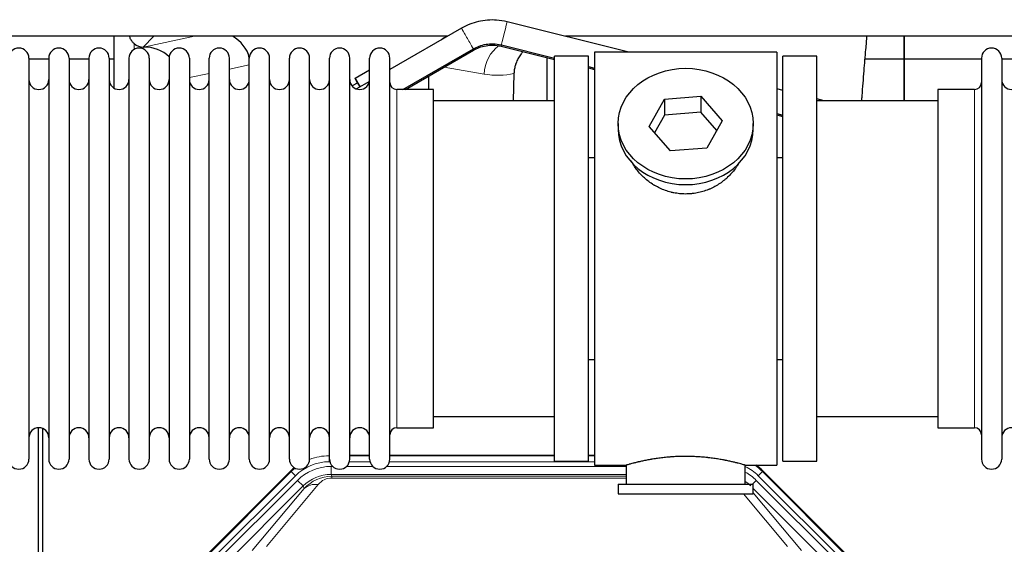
# Model space of a CAD drawing. Header units: inches. Extents: x 0 to 20790, y -12 to 14700.
# Tile 34 of 256: x 4042 to 4538, y 5361 to 5625. Entities that reach past the tile are written whole.
import ezdxf

# ---------------------------------------------------------------- set-up
doc = ezdxf.new("R2010")
doc.units = ezdxf.units.IN
doc.layers.add('1', color=7, linetype='Continuous', true_color=0xffffff)

msp = doc.modelspace()

# ---------------------------------------------------------------- linework, layer by layer
at = {"layer": '1', "color": 2, "linetype": 'Continuous', "lineweight": 25}
for p, q in [((4348.888, 5609.154), (4287.614, 5624.404)), ((4264.628, 5621.168), (4228.558, 5600.342)), ((4257.548, 5617.09), (3826.954, 5617.09)), ((4089.541, 5617.088), (4089.541, 5591.047)), ((4089.541, 5617.088), (4089.541, 5591.047)), ((4747.499, 5617.09), (4316.966, 5617.09)), ((4487.558, 5605.655), (4487.558, 5617.09)), ((4487.558, 5617.09), (4487.558, 5605.655)), ((4487.558, 5605.655), (4487.558, 5617.09)), ((4104.353, 5611.703), (4104.511, 5611.703)), ((4104.353, 5611.703), (4104.511, 5611.703)), ((4235.172, 5590.305), (4270.628, 5610.776)), ((4236.371, 5590.304), (4270.615, 5610.072)), ((4284.703, 5612.055), (4284.868, 5612.721)), ((4284.703, 5612.055), (4311.561, 5605.371)), ((4284.716, 5612.759), (4311.56, 5606.078)), ((4046.758, 5606.055), (4046.758, 5404.255)), ((4056.758, 5605.655), (4046.758, 5605.655)), ((4056.758, 5606.055), (4056.758, 5404.255)), ((4066.958, 5606.055), (4066.958, 5404.255)), ((4076.957, 5605.655), (4066.959, 5605.655)), ((4076.958, 5606.055), (4076.958, 5404.255)), ((4089.539, 5605.655), (4087.157, 5605.655)), ((4087.158, 5606.055), (4087.158, 5404.255)), ((4097.158, 5606.055), (4097.158, 5404.255)), ((4107.358, 5606.055), (4107.358, 5404.255)), ((4117.358, 5606.055), (4117.358, 5404.255)), ((4127.558, 5606.055), (4127.558, 5404.255)), ((4137.558, 5404.255), (4137.558, 5606.055)), ((4147.758, 5404.255), (4147.758, 5606.055)), ((4157.758, 5404.255), (4157.758, 5606.055)), ((4167.958, 5404.255), (4167.958, 5606.055)), ((4177.958, 5404.255), (4177.958, 5606.055)), ((4188.158, 5404.255), (4188.158, 5606.055)), ((4198.158, 5404.255), (4198.158, 5606.055)), ((4208.358, 5404.255), (4208.358, 5606.055)), ((4218.358, 5404.255), (4218.358, 5606.055)), ((4228.558, 5404.255), (4228.558, 5606.055)), ((4307.608, 5606.357), (4307.608, 5584.656)), ((4307.608, 5606.357), (4307.608, 5584.656)), ((4328.558, 5607.155), (4311.558, 5607.155)), ((4311.558, 5403.155), (4311.558, 5607.155)), ((4328.558, 5403.155), (4328.558, 5607.155)), ((4423.558, 5609.155), (4331.558, 5609.155)), ((4331.558, 5609.155), (4331.558, 5401.155)), ((4423.558, 5609.155), (4423.558, 5401.155)), ((4443.558, 5607.155), (4426.558, 5607.155)), ((4426.558, 5403.155), (4426.558, 5607.155)), ((4443.558, 5403.155), (4443.558, 5607.155)), ((4487.558, 5605.655), (4467.93, 5605.655)), ((4487.558, 5605.655), (4467.93, 5605.655)), ((4487.558, 5584.655), (4487.558, 5605.655)), ((4487.558, 5605.655), (4487.558, 5584.654)), ((4526.56, 5605.655), (4487.558, 5605.655)), ((4487.558, 5584.655), (4487.558, 5605.655)), ((4526.558, 5606.055), (4526.558, 5404.255)), ((4536.758, 5606.055), (4536.758, 5404.255)), ((4546.758, 5605.655), (4536.758, 5605.655)), ((4211.098, 5595.998), (4218.358, 5600.189)), ((4328.559, 5601.141), (4331.56, 5600.394)), ((4328.563, 5601.847), (4331.559, 5601.101)), ((4211.098, 5595.998), (4213.596, 5591.704)), ((4211.098, 5595.837), (4211.098, 5595.998)), ((4212.306, 5593.728), (4211.098, 5595.837)), ((4218.277, 5594.407), (4211.675, 5590.595)), ((4248.184, 5590.305), (4248.184, 5597.123)), ((4248.184, 5590.305), (4248.184, 5597.123)), ((4291.073, 5598.355), (4290.708, 5584.654)), ((4291.073, 5598.355), (4290.708, 5584.654)), ((4212.343, 5593.749), (4209.509, 5592.113)), ((4250.558, 5590.305), (4232.058, 5590.305)), ((4250.558, 5420.005), (4250.558, 5590.305)), ((4426.559, 5589.824), (4423.563, 5590.57)), ((4523.058, 5590.305), (4504.558, 5590.305)), ((4504.558, 5590.305), (4504.558, 5420.005)), ((4311.558, 5584.655), (4250.553, 5584.655)), ((4359.167, 5571.682), (4366.839, 5585.45)), ((4366.839, 5585.45), (4385.23, 5586.892)), ((4366.839, 5585.45), (4366.839, 5577.42)), ((4385.23, 5586.892), (4385.23, 5578.861)), ((4385.23, 5586.892), (4395.949, 5574.566)), ((4504.564, 5584.655), (4443.558, 5584.655)), ((4447.335, 5584.654), (4443.562, 5585.593)), ((4366.839, 5577.42), (4361.894, 5568.547)), ((4385.23, 5578.861), (4366.839, 5577.42)), ((4393.222, 5569.671), (4385.23, 5578.861)), ((4395.949, 5574.566), (4388.278, 5560.798)), ((4423.56, 5578.205), (4426.561, 5577.458)), ((4423.56, 5577.5), (4426.561, 5576.753)), ((4343.558, 5573.124), (4343.558, 5570.256)), ((4369.887, 5559.356), (4359.167, 5571.682)), ((4411.558, 5570.256), (4411.558, 5573.124)), ((4388.278, 5560.798), (4369.887, 5559.356)), ((4328.558, 5556.155), (4331.558, 5556.155)), ((4423.558, 5556.155), (4426.559, 5556.155)), ((4331.558, 5454.155), (4328.558, 5454.155)), ((4426.559, 5454.155), (4423.558, 5454.155)), ((4250.553, 5425.655), (4311.558, 5425.655)), ((4443.558, 5425.655), (4504.564, 5425.655)), ((4051.557, 5019.413), (4051.557, 5419.993)), ((4051.557, 5019.413), (4051.557, 5419.993)), ((4053.557, 5419.666), (4053.557, 4996.155)), ((4053.557, 5419.666), (4053.557, 4996.155)), ((4232.058, 5420.005), (4250.558, 5420.005)), ((4504.558, 5420.005), (4523.058, 5420.005)), ((4208.361, 5406.256), (4218.358, 5406.256)), ((4228.559, 5406.256), (4311.556, 5406.256)), ((4328.555, 5406.256), (4331.557, 5406.256)), ((4311.558, 5403.155), (4328.558, 5403.155)), ((4331.558, 5401.155), (4347.558, 5401.155)), ((4347.558, 5401.155), (4347.558, 5391.655)), ((4407.153, 5401.155), (4423.558, 5401.155)), ((4407.558, 5391.655), (4407.558, 5401.271)), ((4426.558, 5403.155), (4443.558, 5403.155)), ((4134.917, 5354.542), (4178.733, 5398.358)), ((4416.383, 5398.358), (4460.199, 5354.542)), ((4343.558, 5391.655), (4343.558, 5386.655)), ((4343.558, 5391.655), (4411.558, 5391.655)), ((4411.558, 5386.655), (4411.558, 5391.655)), ((4343.558, 5386.655), (4411.558, 5386.655))]:
    msp.add_line(p, q, dxfattribs=at)
at = {"layer": '1', "color": 110, "linetype": 'Continuous', "lineweight": 13}
for p, q in [((4109.74, 5617.09), (4104.353, 5611.703)), ((4109.74, 5617.09), (4104.353, 5611.703)), ((4104.511, 5611.703), (4130.122, 5617.09)), ((4104.511, 5611.703), (4130.122, 5617.09)), ((4099.749, 5610.494), (4099.749, 5613.408)), ((4099.749, 5610.494), (4099.749, 5613.408)), ((4270.615, 5610.072), (4270.615, 5610.072)), ((4157.758, 5602.666), (4147.758, 5600.563)), ((4157.758, 5602.666), (4147.758, 5600.563)), ((4276.029, 5598.092), (4255.843, 5601.544)), ((4276.029, 5598.092), (4255.843, 5601.544)), ((4137.559, 5598.417), (4127.559, 5596.314)), ((4137.559, 5598.417), (4127.559, 5596.314)), ((4232.058, 5420.005), (4232.058, 5590.305)), ((4523.058, 5590.305), (4523.058, 5420.005)), ((4197.954, 5405.88), (4198.159, 5405.88)), ((4197.954, 5402.885), (4197.954, 5405.88)), ((4198.346, 5402.885), (4197.954, 5402.885)), ((4218.547, 5402.885), (4208.173, 5402.885)), ((4208.359, 5405.88), (4218.36, 5405.88)), ((4331.557, 5402.885), (4228.374, 5402.885)), ((4228.56, 5405.88), (4311.556, 5405.88)), ((4328.557, 5405.88), (4331.557, 5405.88)), ((4135.297, 5354.392), (4178.888, 5397.983)), ((4178.888, 5397.983), (4178.733, 5398.358)), ((4181.007, 5395.865), (4178.888, 5397.983)), ((4198.93, 5400.527), (4199.778, 5400.527)), ((4198.93, 5396.533), (4198.93, 5400.527)), ((4347.556, 5396.533), (4198.93, 5396.533)), ((4198.93, 5396.533), (4199.326, 5395.578)), ((4206.74, 5400.527), (4219.978, 5400.527)), ((4226.941, 5400.527), (4347.556, 5400.527)), ((4416.228, 5397.983), (4414.11, 5395.865)), ((4416.383, 5398.358), (4416.228, 5397.983)), ((4416.228, 5397.983), (4459.819, 5354.392)), ((4181.007, 5395.865), (4137.416, 5352.274)), ((4139.808, 5351.332), (4181.983, 5393.507)), ((4192.423, 5391.392), (4166.345, 5360.219)), ((4184.808, 5390.683), (4181.983, 5393.507)), ((4199.326, 5395.578), (4347.555, 5395.578)), ((4199.326, 5394.699), (4199.326, 5395.578)), ((4347.555, 5394.699), (4199.326, 5394.699)), ((4411.281, 5391.655), (4413.133, 5393.507)), ((4455.309, 5351.332), (4413.133, 5393.507)), ((4457.7, 5352.274), (4414.11, 5395.865)), ((4184.808, 5390.683), (4142.632, 5348.507)), ((4159.284, 5358.173), (4185.361, 5389.346)), ((4185.361, 5389.346), (4184.808, 5390.683)), ((4428.771, 5360.219), (4406.656, 5386.655)), ((4452.484, 5348.507), (4411.559, 5389.433)), ((4411.559, 5387.19), (4435.832, 5358.173))]:
    msp.add_line(p, q, dxfattribs=at)
at = {"layer": '1', "color": 2, "linetype": 'Continuous', "lineweight": 25}
for centre, radius, start, end in [((4041.658, 5606.055), 5.1, 0, 180), ((4061.858, 5606.055), 5.1, 0, 180), ((4082.058, 5606.055), 5.1, 0, 180), ((4102.258, 5606.055), 5.1, 0, 180), ((4122.458, 5606.055), 5.1, 0, 180), ((4142.658, 5606.055), 5.1, 0, 180), ((4162.858, 5606.055), 5.1, 0, 180), ((4183.058, 5606.055), 5.1, 0, 180), ((4203.258, 5606.055), 5.1, 0, 180), ((4223.458, 5606.055), 5.1, 0, 180), ((4531.658, 5606.055), 5.1, 0, 180), ((4051.758, 5595.305), 5, 180, 0), ((4071.958, 5595.305), 5, 180, 0), ((4092.158, 5595.305), 5, 180, 0), ((4112.358, 5595.305), 5, 180, 0), ((4132.558, 5595.305), 5, 180, 0), ((4152.758, 5595.305), 5, 180, 0), ((4172.958, 5595.305), 5, 180, 0), ((4193.158, 5595.305), 5, 180, 0), ((4213.358, 5595.305), 5, 180, 0), ((4541.758, 5595.305), 5, 180, 0), ((4232.058, 5593.805), 3.5, 180, 270), ((4523.058, 5593.805), 3.5, 270, 0), ((4051.758, 5415.005), 5, 0, 180), ((4071.958, 5415.005), 5, 0, 180), ((4092.158, 5415.005), 5, 0, 180), ((4112.358, 5415.005), 5, 0, 180), ((4132.558, 5415.005), 5, 0, 180), ((4152.758, 5415.005), 5, 0, 180), ((4172.958, 5415.005), 5, 0, 180), ((4193.158, 5415.005), 5, 0, 180), ((4213.358, 5415.005), 5, 0, 180), ((4232.058, 5416.505), 3.5, 90, 180), ((4523.058, 5416.505), 3.5, 0, 90), ((4541.758, 5415.005), 5, 0, 180), ((4041.658, 5404.255), 5.1, 180, 0), ((4061.858, 5404.255), 5.1, 180, 0), ((4082.058, 5404.255), 5.1, 180, 0), ((4102.258, 5404.255), 5.1, 180, 0), ((4122.458, 5404.255), 5.1, 180, 0), ((4142.658, 5404.255), 5.1, 180, 0), ((4162.858, 5404.255), 5.1, 180, 0), ((4183.058, 5404.255), 5.1, 180, 0), ((4203.258, 5404.255), 5.1, 180, 0), ((4223.458, 5404.255), 5.1, 180, 0), ((4531.658, 5404.255), 5.1, 180, 0)]:
    msp.add_arc(centre, radius, start, end, dxfattribs=at)
at = {"layer": '1', "color": 110, "linetype": 'Continuous', "lineweight": 13}
for centre, major_axis, ratio, start_param, end_param in [((4286.165, 5618.581), (1.449, 5.822), 0.0000036, 3.1415927, 6.2831853), ((4267.628, 5615.972), (-3, 5.196), 0.0003491, 3.1415076, 6.2831853), ((4267.615, 5615.268), (3, -5.196), 0.0060415, 0, 0.4522082), ((4291.164, 5598.092), (-2.866, -16.757), 0.8876007, 3.855783, 4.8630524), ((4291.164, 5598.092), (-2.866, -16.757), 0.8876007, 3.855783, 4.8630524), ((4275.786, 5628.248), (33.02, -17.025), 0.7759833, 5.0998257, 5.5373073), ((4275.786, 5628.248), (33.02, -17.025), 0.7759833, 5.0998257, 5.5373073), ((4197.981, 5378.852, 0), (9.199, -22.209), 0.998395, 2.7494612, 3.5337241), ((4197.981, 5378.852), (10.345, -24.976), 0.9987509, 2.7494612, 3.1209322), ((4397.135, 5378.852), (-10.345, -24.976), 0.9987509, 2.7494612, 2.9335669), ((4197.981, 5378.852), (10.345, -24.976), 0.9987509, 3.439392, 3.5337241), ((4198.958, 5376.494, 0), (-9.199, 22.209), 0.998395, 5.8910538, 6.6753168), ((4198.958, 5376.494), (7.671, -18.519), 0.9977549, 2.7494612, 3.5337241), ((4397.135, 5378.852, 0), (-9.199, -22.209), 0.998395, 2.7494612, 3.0857139), ((4396.159, 5376.494), (9.199, 22.209), 0.998395, 5.8910538, 6.1816355), ((4199.879, 5374.269), (4.311, -20.925), 0.9337003, 2.9520749, 3.7363379), ((4192.423, 5382.285), (-7.67, 6.416), 0.860824, 5.3364913, 6.1801624), ((4199.879, 5383.377), (2.389, -11.128), 0.8742439, 2.9560698, 3.7403327), ((4396.159, 5376.494), (-7.671, -18.519), 0.9977549, 2.7494612, 2.9288368)]:
    msp.add_ellipse(centre, major_axis=major_axis, ratio=ratio, start_param=start_param, end_param=end_param, dxfattribs=at)
at = {"layer": '1', "color": 2, "linetype": 'Continuous', "lineweight": 25}
for centre, major_axis, ratio, start_param, end_param in [((4139.737, 5602.177), (-18.076, -3.802), 0.9203203, 3.1559659, 3.980065), ((4139.737, 5602.177), (-18.076, -3.802), 0.9203203, 3.1559659, 3.980065), ((4267.279, 5602.177), (18.879, -3.229), 0.8876007, 2.2687905, 2.4470914), ((4267.279, 5602.177), (18.879, -3.229), 0.8876007, 2.2687905, 2.4470914), ((4104.353, 5618.676), (-7.027, 0), 0.9924325, 0.8563441, 1.5707963), ((4104.353, 5618.676), (-7.027, 0), 0.9924325, 0.8563441, 1.5707963), ((4104.511, 5594.768), (-18.402, 0), 0.9203203, 3.9349859, 4.712389), ((4104.511, 5594.768), (-18.402, 0), 0.9203203, 3.9349859, 4.712389), ((4216.842, 5585.955), (4.5, -7.795), 0.0060415, 2.3943451, 3.1415533), ((4377.558, 5570.256), (34, 0), 0.819152, 3.1416663, 6.2831608), ((4397.287, 5379.219, 0), (-10.349, -24.985), 0.998395, 2.7494612, 2.9094018), ((4197.829, 5379.219, 0), (10.349, -24.985), 0.998395, 3.4494404, 3.5337241)]:
    msp.add_ellipse(centre, major_axis=major_axis, ratio=ratio, start_param=start_param, end_param=end_param, dxfattribs=at)
msp.add_ellipse((4377.558, 5573.124), major_axis=(34, 0), ratio=0.819152, dxfattribs=at)
for points, knots in [([(4287.614, 5624.404), (4285.865, 5624.836), (4281.097, 5625.601), (4273.015, 5624.968), (4267.365, 5622.725), (4264.628, 5621.168)], [0, 0, 0, 0, 0.2248749, 0.6140918, 1, 1, 1, 1]), ([(4099.749, 5613.408), (4099.559, 5613.571), (4099.38, 5613.743), (4099.041, 5614.1), (4098.882, 5614.287), (4098.583, 5614.675), (4098.443, 5614.878), (4098.298, 5615.114), (4098.282, 5615.141), (4098.25, 5615.194), (4098.234, 5615.221), (4098.188, 5615.301), (4098.097, 5615.462), (4098.014, 5615.626), (4097.855, 5615.958), (4097.762, 5616.184), (4097.605, 5616.631), (4097.54, 5616.853), (4097.486, 5617.078)], [0, 0, 0, 0, 0.1683112, 0.1683112, 0.3366224, 0.3366224, 0.5049336, 0.5049336, 0.5259725, 0.5259725, 0.5470114, 0.5470114, 0.5890892, 0.6732448, 0.6732448, 0.841556, 0.841556, 1, 1, 1, 1]), ([(4099.749, 5613.408), (4099.559, 5613.571), (4099.38, 5613.743), (4099.041, 5614.1), (4098.882, 5614.287), (4098.583, 5614.675), (4098.443, 5614.878), (4098.298, 5615.114), (4098.282, 5615.141), (4098.25, 5615.194), (4098.234, 5615.221), (4098.188, 5615.301), (4098.097, 5615.462), (4098.014, 5615.626), (4097.855, 5615.958), (4097.762, 5616.184), (4097.605, 5616.631), (4097.54, 5616.853), (4097.486, 5617.078)], [0, 0, 0, 0, 0.1683112, 0.1683112, 0.3366224, 0.3366224, 0.5049336, 0.5049336, 0.5259725, 0.5259725, 0.5470114, 0.5470114, 0.5890892, 0.6732448, 0.6732448, 0.841556, 0.841556, 1, 1, 1, 1]), ([(4466.256, 5584.703), (4466.316, 5585.51), (4466.7, 5590.651), (4467.39, 5599.404), (4468.235, 5609.39), (4468.754, 5615.117), (4468.963, 5617.369)], [0, 0, 0, 0, 0.0687282, 0.4398914, 0.7749218, 1, 1, 1, 1]), ([(4466.256, 5584.703), (4466.316, 5585.51), (4466.7, 5590.651), (4467.39, 5599.404), (4468.235, 5609.39), (4468.754, 5615.117), (4468.963, 5617.369)], [0, 0, 0, 0, 0.0687282, 0.4398914, 0.7749218, 1, 1, 1, 1]), ([(4270.615, 5610.072), (4271.574, 5610.623), (4274.658, 5612.073), (4279.612, 5612.898), (4283.3, 5612.398), (4284.702, 5612.054)], [0, 0, 0, 0, 0.2250133, 0.7084346, 1, 1, 1, 1]), ([(4270.628, 5610.776), (4271.587, 5611.327), (4274.671, 5612.777), (4279.625, 5613.602), (4283.314, 5613.102), (4284.716, 5612.759)], [0, 0, 0, 0, 0.2249948, 0.7083783, 1, 1, 1, 1]), ([(4295.583, 5609.381), (4295.518, 5609.306), (4295.453, 5609.23), (4295.325, 5609.078), (4295.261, 5609.002), (4295.135, 5608.848), (4294.947, 5608.616), (4294.766, 5608.381), (4294.41, 5607.906), (4293.958, 5607.262), (4293.547, 5606.594), (4293.158, 5605.915), (4292.975, 5605.569), (4292.63, 5604.866), (4292.469, 5604.508), (4292.169, 5603.779), (4292.031, 5603.408), (4291.874, 5602.937), (4291.844, 5602.842), (4291.799, 5602.699), (4291.784, 5602.651), (4291.755, 5602.556), (4291.684, 5602.317), (4291.618, 5602.077), (4291.471, 5601.499), (4291.386, 5601.112), (4291.247, 5600.333), (4291.191, 5599.94), (4291.11, 5599.151), (4291.084, 5598.754), (4291.073, 5598.355)], [0, 0, 0, 0, 0.0243902, 0.0243902, 0.0487805, 0.0487805, 0.0731707, 0.1219512, 0.1219512, 0.2195122, 0.3170732, 0.3170732, 0.4146341, 0.4146341, 0.5121951, 0.5121951, 0.6097561, 0.6097561, 0.6341463, 0.6341463, 0.6463415, 0.6463415, 0.6585366, 0.7073171, 0.7073171, 0.804878, 0.804878, 0.902439, 0.902439, 1, 1, 1, 1]), ([(4295.583, 5609.381), (4295.518, 5609.306), (4295.453, 5609.23), (4295.325, 5609.078), (4295.261, 5609.002), (4295.135, 5608.848), (4294.947, 5608.616), (4294.766, 5608.381), (4294.41, 5607.906), (4293.958, 5607.262), (4293.547, 5606.594), (4293.158, 5605.915), (4292.975, 5605.569), (4292.63, 5604.866), (4292.469, 5604.508), (4292.169, 5603.779), (4292.031, 5603.408), (4291.874, 5602.937), (4291.844, 5602.842), (4291.799, 5602.699), (4291.784, 5602.651), (4291.755, 5602.556), (4291.684, 5602.317), (4291.618, 5602.077), (4291.471, 5601.499), (4291.386, 5601.112), (4291.247, 5600.333), (4291.191, 5599.94), (4291.11, 5599.151), (4291.084, 5598.754), (4291.073, 5598.355)], [0, 0, 0, 0, 0.0243902, 0.0243902, 0.0487805, 0.0487805, 0.0731707, 0.1219512, 0.1219512, 0.2195122, 0.3170732, 0.3170732, 0.4146341, 0.4146341, 0.5121951, 0.5121951, 0.6097561, 0.6097561, 0.6341463, 0.6341463, 0.6463415, 0.6463415, 0.6585366, 0.7073171, 0.7073171, 0.804878, 0.804878, 0.902439, 0.902439, 1, 1, 1, 1]), ([(4380.416, 5537.832), (4379.424, 5537.738), (4378.436, 5537.694), (4376.467, 5537.7), (4375.487, 5537.752), (4373.532, 5537.95), (4372.558, 5538.096), (4371.346, 5538.34), (4371.103, 5538.391), (4370.74, 5538.473), (4370.619, 5538.501), (4370.378, 5538.559), (4369.776, 5538.707), (4369.182, 5538.872), (4367.772, 5539.3), (4366.852, 5539.628), (4365.049, 5540.367), (4364.167, 5540.778), (4362.873, 5541.456), (4362.447, 5541.692), (4361.92, 5542), (4361.814, 5542.062), (4361.605, 5542.188), (4361.292, 5542.378), (4360.984, 5542.572), (4359.967, 5543.231), (4359.186, 5543.79), (4357.686, 5544.969), (4356.968, 5545.588), (4355.594, 5546.885), (4354.938, 5547.563), (4353.692, 5548.977), (4353.111, 5549.702), (4352.031, 5551.183), (4351.532, 5551.94), (4350.789, 5553.194), (4350.52, 5553.681), (4350.266, 5554.175)], [0, 0, 0, 0, 0.0792205, 0.0792205, 0.1584409, 0.1584409, 0.2376614, 0.2376614, 0.2574665, 0.2574665, 0.2673691, 0.2673691, 0.2772716, 0.3168819, 0.3168819, 0.3961024, 0.3961024, 0.4753228, 0.4753228, 0.5149331, 0.5149331, 0.5248356, 0.5248356, 0.5347382, 0.5545433, 0.5545433, 0.6337638, 0.6337638, 0.7129842, 0.7129842, 0.7922047, 0.7922047, 0.8714252, 0.8714252, 0.9506456, 0.9506456, 1, 1, 1, 1]), ([(4404.456, 5553.436), (4404.296, 5553.146), (4404.13, 5552.858), (4403.899, 5552.474), (4403.84, 5552.376), (4403.72, 5552.182), (4403.538, 5551.892), (4403.351, 5551.604), (4402.97, 5551.034), (4402.706, 5550.659), (4401.887, 5549.55), (4401.304, 5548.832), (4400.064, 5547.442), (4399.407, 5546.769), (4398.538, 5545.958), (4398.274, 5545.717), (4398.004, 5545.479), (4397.823, 5545.322), (4397.732, 5545.243), (4397.276, 5544.854), (4396.903, 5544.552), (4395.767, 5543.67), (4394.983, 5543.117), (4393.363, 5542.081), (4392.526, 5541.598), (4391.231, 5540.929), (4390.793, 5540.715), (4390.125, 5540.409), (4389.9, 5540.309), (4389.561, 5540.163), (4389.448, 5540.115), (4389.22, 5540.02), (4389.106, 5539.973), (4388.077, 5539.558), (4387.15, 5539.235), (4385.27, 5538.678), (4384.317, 5538.444), (4382.869, 5538.162), (4382.383, 5538.08), (4381.649, 5537.973), (4381.404, 5537.941), (4380.911, 5537.882), (4380.664, 5537.856), (4380.416, 5537.832)], [0, 0, 0, 0, 0.0354008, 0.0354008, 0.0474583, 0.0474583, 0.0595158, 0.0836308, 0.0836308, 0.1318607, 0.1318607, 0.2283206, 0.2283206, 0.3247806, 0.3247806, 0.3488955, 0.360953, 0.360953, 0.3730105, 0.3730105, 0.4212405, 0.4212405, 0.5177004, 0.5177004, 0.6141603, 0.6141603, 0.6623903, 0.6623903, 0.6865053, 0.6865053, 0.6985627, 0.6985627, 0.7106202, 0.7106202, 0.8070802, 0.8070802, 0.9035401, 0.9035401, 0.95177, 0.95177, 0.975885, 0.975885, 1, 1, 1, 1]), ([(4407.558, 5401.155), (4407.558, 5401.155), (4407.511, 5401.169), (4407.367, 5401.21), (4407.306, 5401.228), (4407.198, 5401.259), (4407.139, 5401.275), (4407.072, 5401.294), (4407.027, 5401.307), (4407.003, 5401.314), (4406.785, 5401.376), (4406.544, 5401.444), (4405.972, 5401.602), (4405.642, 5401.692), (4404.891, 5401.893), (4404.471, 5402.004), (4403.948, 5402.139), (4403.889, 5402.154), (4403.769, 5402.184), (4403.709, 5402.2), (4403.526, 5402.246), (4403.402, 5402.277), (4403.022, 5402.372), (4402.759, 5402.437), (4401.944, 5402.635), (4401.363, 5402.772), (4400.128, 5403.052), (4399.474, 5403.195), (4398.437, 5403.411), (4398.081, 5403.484), (4397.625, 5403.574), (4397.534, 5403.592), (4397.349, 5403.628), (4397.072, 5403.682), (4396.791, 5403.736), (4395.845, 5403.914), (4395.062, 5404.052), (4393.445, 5404.32), (4392.61, 5404.448), (4391.319, 5404.631), (4390.445, 5404.748), (4389.545, 5404.858), (4388.973, 5404.924), (4388.858, 5404.937), (4388.629, 5404.963), (4388.284, 5405), (4387.938, 5405.037), (4387.243, 5405.107), (4386.776, 5405.151), (4385.369, 5405.274), (4384.42, 5405.344), (4382.498, 5405.458), (4381.526, 5405.502), (4380.296, 5405.539), (4379.926, 5405.548), (4379.492, 5405.557), (4379.305, 5405.561), (4379.181, 5405.563), (4379.119, 5405.564), (4378.559, 5405.572), (4378.063, 5405.576), (4376.58, 5405.576), (4375.597, 5405.561), (4373.642, 5405.504), (4372.671, 5405.461), (4371.222, 5405.376), (4370.741, 5405.344), (4370.021, 5405.291), (4369.781, 5405.273), (4369.422, 5405.244), (4369.303, 5405.234), (4369.065, 5405.215), (4368.946, 5405.204), (4367.881, 5405.111), (4366.956, 5405.017), (4365.148, 5404.81), (4364.265, 5404.696), (4362.542, 5404.454), (4361.701, 5404.325), (4360.779, 5404.172), (4360.677, 5404.155), (4360.474, 5404.121), (4360.17, 5404.07), (4359.872, 5404.018), (4359.282, 5403.913), (4358.896, 5403.843), (4357.766, 5403.631), (4357.045, 5403.487), (4355.669, 5403.201), (4355.013, 5403.058), (4354.235, 5402.881), (4354.005, 5402.829), (4353.779, 5402.776), (4353.63, 5402.741), (4353.556, 5402.724), (4353.188, 5402.638), (4352.905, 5402.57), (4352.087, 5402.371), (4351.584, 5402.245), (4350.662, 5402.009), (4350.243, 5401.898), (4349.678, 5401.747), (4349.5, 5401.699), (4349.25, 5401.63), (4349.129, 5401.597), (4349.014, 5401.566), (4348.938, 5401.545), (4348.901, 5401.535), (4348.575, 5401.444), (4348.334, 5401.377), (4347.948, 5401.267), (4347.803, 5401.225), (4347.657, 5401.183), (4347.62, 5401.173), (4347.583, 5401.162), (4347.574, 5401.16), (4347.561, 5401.156), (4347.558, 5401.155), (4347.558, 5401.155)], [0, 0, 0, 0, 0.0311289, 0.0311289, 0.0467558, 0.0467558, 0.0545693, 0.0584761, 0.0584761, 0.0623828, 0.0623828, 0.0936367, 0.0936367, 0.1248906, 0.1248906, 0.1561445, 0.1561445, 0.1600513, 0.1600513, 0.163958, 0.163958, 0.1717715, 0.1717715, 0.1873984, 0.1873984, 0.2186523, 0.2186523, 0.2499062, 0.2499062, 0.2655332, 0.2655332, 0.2694399, 0.2694399, 0.2733467, 0.2811601, 0.2811601, 0.3124141, 0.3124141, 0.343668, 0.343668, 0.3592949, 0.3749219, 0.3749219, 0.3788286, 0.3788286, 0.3827353, 0.3905488, 0.3905488, 0.4061758, 0.4061758, 0.4374297, 0.4374297, 0.4686836, 0.4686836, 0.4764971, 0.4804038, 0.4823572, 0.4823572, 0.4843105, 0.4843105, 0.4999375, 0.4999375, 0.5311914, 0.5311914, 0.5624453, 0.5624453, 0.5780723, 0.5780723, 0.5858857, 0.5858857, 0.5897925, 0.5897925, 0.5936992, 0.5936992, 0.6249531, 0.6249531, 0.656207, 0.656207, 0.6874609, 0.6874609, 0.6913677, 0.6913677, 0.6952744, 0.7030879, 0.7030879, 0.7187148, 0.7187148, 0.7499687, 0.7499687, 0.7812227, 0.7812227, 0.7890361, 0.7929429, 0.7929429, 0.7968496, 0.7968496, 0.8124766, 0.8124766, 0.8437305, 0.8437305, 0.8749844, 0.8749844, 0.8906113, 0.8906113, 0.8984248, 0.9023315, 0.9023315, 0.9062383, 0.9062383, 0.9374922, 0.9374922, 0.9687461, 0.9687461, 0.984373, 0.984373, 0.9921865, 0.9921865, 1, 1, 1, 1])]:
    msp.add_open_spline(points, degree=3, knots=knots, dxfattribs=at)

doc.saveas('drawing.dxf')
